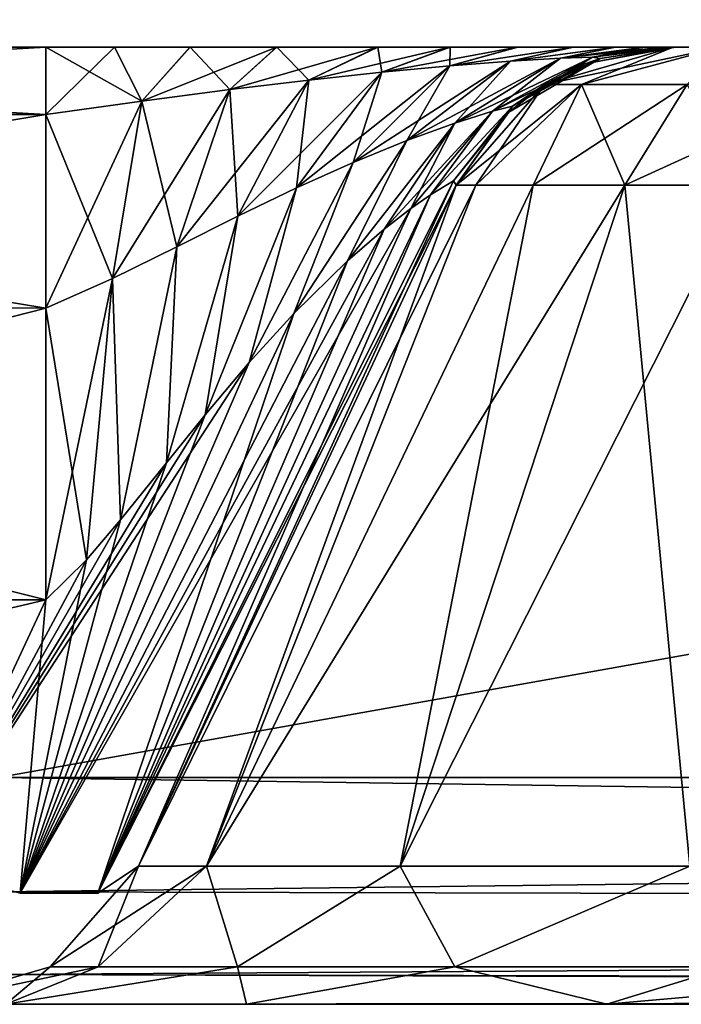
# Model space of a CAD drawing. Header units: millimetres. Extents: x -96 to 96, y -34 to 18.
# Tile 9 of 193: x -73.96 to -72.57, y -32 to -29.94. Entities that reach past the tile are written whole.
import ezdxf

# ---------------------------------------------------------------- set-up
doc = ezdxf.new("R2010")
doc.units = ezdxf.units.MM
doc.header["$LTSCALE"] = 26.699852
for name, color, linetype in [('102', 7, 'CONTINUOUS'), ('146', 7, 'CONTINUOUS'), ('178', 7, 'CONTINUOUS'), ('183', 7, 'CONTINUOUS'), ('235', 7, 'CONTINUOUS'), ('236', 7, 'CONTINUOUS'), ('237', 7, 'CONTINUOUS'), ('251', 7, 'CONTINUOUS'), ('252', 7, 'CONTINUOUS'), ('253', 7, 'CONTINUOUS'), ('280', 7, 'CONTINUOUS'), ('281', 7, 'CONTINUOUS'), ('282', 7, 'CONTINUOUS'), ('302', 7, 'CONTINUOUS'), ('303', 7, 'CONTINUOUS'), ('306', 7, 'CONTINUOUS'), ('307', 7, 'CONTINUOUS'), ('321', 7, 'CONTINUOUS'), ('331', 7, 'CONTINUOUS'), ('332', 7, 'CONTINUOUS'), ('333', 7, 'CONTINUOUS'), ('86', 7, 'CONTINUOUS'), ('87', 7, 'CONTINUOUS')]:
    doc.layers.add(name, color=color, linetype=linetype)

msp = doc.modelspace()

# ---------------------------------------------------------------- linework, layer by layer
at = {"layer": '102', "color": 7, "linetype": 'CONTINUOUS'}
for points in [[(-74, -31.5262, -23.2618), (-54.25, -28, -23.4466), (-54.25, -31.5262, -23.2618), (-74, -31.5262, -23.2618)], [(-74, -31.5262, -23.2618), (-74, -28, -23.4466), (-54.25, -28, -23.4466), (-74, -31.5262, -23.2618)]]:
    msp.add_3dface(points, dxfattribs=at)
at = {"layer": '146', "color": 7, "linetype": 'CONTINUOUS'}
for points in [[(-74, -28, 23.4466), (-74, -31.5262, 23.2618), (-54.25, -31.5262, 23.2618), (-74, -28, 23.4466)], [(-54.25, -28, 23.4466), (-74, -28, 23.4466), (-54.25, -31.5262, 23.2618), (-54.25, -28, 23.4466)]]:
    msp.add_3dface(points, dxfattribs=at)
at = {"layer": '178', "color": 7, "linetype": 'CONTINUOUS'}
for points in [[(-74, -31.5262, -23.2618), (-54.25, -31.8106, -23.1543), (-74, -31.765, -23.1865), (-74, -31.5262, -23.2618)], [(-74, -31.5262, -23.2618), (-54.25, -31.5262, -23.2618), (-54.25, -31.8106, -23.1543), (-74, -31.5262, -23.2618)], [(-74, -31.765, -23.1865), (-54.25, -31.8106, -23.1543), (-74, -31.9374, -23.0046), (-74, -31.765, -23.1865)], [(-54.25, -31.8106, -23.1543), (-54.25, -31.9802, -22.9019), (-74, -31.9374, -23.0046), (-54.25, -31.8106, -23.1543)], [(-54.25, -31.9802, -22.9019), (-54.75, -32, -22.7624), (-74, -31.9374, -23.0046), (-54.25, -31.9802, -22.9019)], [(-54.75, -32, -22.7624), (-54.7534, -32, -22.7624), (-74, -31.9374, -23.0046), (-54.75, -32, -22.7624)], [(-54.7534, -32, -22.7624), (-74, -32, -22.7624), (-74, -31.9374, -23.0046), (-54.7534, -32, -22.7624)]]:
    msp.add_3dface(points, dxfattribs=at)
at = {"layer": '183', "color": 7, "linetype": 'CONTINUOUS'}
for points in [[(-54.25, -31.5262, 23.2618), (-74, -31.5262, 23.2618), (-74, -31.765, 23.1865), (-54.25, -31.5262, 23.2618)], [(-54.25, -31.8106, 23.1543), (-54.25, -31.5262, 23.2618), (-74, -31.765, 23.1865), (-54.25, -31.8106, 23.1543)], [(-74, -31.9374, 23.0046), (-54.25, -31.8106, 23.1543), (-74, -31.765, 23.1865), (-74, -31.9374, 23.0046)], [(-54.25, -31.9802, 22.9019), (-54.25, -31.8106, 23.1543), (-74, -31.9374, 23.0046), (-54.25, -31.9802, 22.9019)], [(-74, -32, 22.7624), (-54.25, -31.9802, 22.9019), (-74, -31.9374, 23.0046), (-74, -32, 22.7624)], [(-74, -32, 22.7624), (-54.7534, -32, 22.7624), (-54.25, -31.9802, 22.9019), (-74, -32, 22.7624)]]:
    msp.add_3dface(points, dxfattribs=at)
at = {"layer": '235', "color": 7, "linetype": 'CONTINUOUS'}
for points in [[(-73.7071, -31.7113, -18.3417), (-73.5651, -31.7113, -19.0556), (-73.0437, -30.2887, -18.3417), (-73.7071, -31.7113, -18.3417)], [(-73.0437, -30.2887, -18.3417), (-73.5651, -31.7113, -19.0556), (-73.0028, -30.2887, -18.6528), (-73.0437, -30.2887, -18.3417)], [(-73.0028, -30.2887, -18.6528), (-73.5651, -31.7113, -19.0556), (-72.8827, -30.2887, -18.9427), (-73.0028, -30.2887, -18.6528)], [(-73.5651, -31.7113, -19.0556), (-73.1608, -31.7113, -19.6608), (-72.8827, -30.2887, -18.9427), (-73.5651, -31.7113, -19.0556)], [(-72.8827, -30.2887, -18.9427), (-73.1608, -31.7113, -19.6608), (-72.6917, -30.2887, -19.1917), (-72.8827, -30.2887, -18.9427)], [(-73.1608, -31.7113, -19.6608), (-72.5556, -31.7113, -20.0651), (-72.6917, -30.2887, -19.1917), (-73.1608, -31.7113, -19.6608)], [(-72.6917, -30.2887, -19.1917), (-72.5556, -31.7113, -20.0651), (-72.4427, -30.2887, -19.3827), (-72.6917, -30.2887, -19.1917)]]:
    msp.add_3dface(points, dxfattribs=at)
at = {"layer": '236', "color": 7, "linetype": 'CONTINUOUS'}
for points in [[(-73.0437, -30.2887, 18.3417), (-73.7071, -31.7113, 6.2512), (-73.0437, -30.2887, 5.5878), (-73.0437, -30.2887, 18.3417)], [(-73.7071, -31.7113, 18.3417), (-73.7071, -31.7113, 6.2512), (-73.0437, -30.2887, 18.3417), (-73.7071, -31.7113, 18.3417)], [(-73.7071, -31.7113, -18.3417), (-73.0437, -30.2887, -5.5878), (-73.7071, -31.7113, -6.2512), (-73.7071, -31.7113, -18.3417)], [(-73.7071, -31.7113, -18.3417), (-73.0437, -30.2887, -18.3417), (-73.0437, -30.2887, -5.5878), (-73.7071, -31.7113, -18.3417)]]:
    msp.add_3dface(points, dxfattribs=at)
at = {"layer": '237', "color": 7, "linetype": 'CONTINUOUS'}
for points in [[(-73.7071, -31.7113, 18.3417), (-73.0437, -30.2887, 18.3417), (-73.0028, -30.2887, 18.6528), (-73.7071, -31.7113, 18.3417)], [(-73.5651, -31.7113, 19.0556), (-73.7071, -31.7113, 18.3417), (-73.0028, -30.2887, 18.6528), (-73.5651, -31.7113, 19.0556)], [(-73.1608, -31.7113, 19.6608), (-73.5651, -31.7113, 19.0556), (-72.6917, -30.2887, 19.1917), (-73.1608, -31.7113, 19.6608)], [(-72.6917, -30.2887, 19.1917), (-73.5651, -31.7113, 19.0556), (-72.8827, -30.2887, 18.9427), (-72.6917, -30.2887, 19.1917)], [(-72.8827, -30.2887, 18.9427), (-73.5651, -31.7113, 19.0556), (-73.0028, -30.2887, 18.6528), (-72.8827, -30.2887, 18.9427)], [(-72.5556, -31.7113, 20.0651), (-73.1608, -31.7113, 19.6608), (-72.4427, -30.2887, 19.3827), (-72.5556, -31.7113, 20.0651)], [(-72.4427, -30.2887, 19.3827), (-73.1608, -31.7113, 19.6608), (-72.6917, -30.2887, 19.1917), (-72.4427, -30.2887, 19.3827)]]:
    msp.add_3dface(points, dxfattribs=at)
at = {"layer": '251', "color": 7, "linetype": 'CONTINUOUS'}
for points in [[(-73.7071, -31.7113, 18.3417), (-73.5651, -31.7113, 19.0556), (-73.8916, -31.9217, 18.3417), (-73.7071, -31.7113, 18.3417)], [(-73.5651, -31.7113, 19.0556), (-73.7913, -31.9217, 18.9752), (-73.8916, -31.9217, 18.3417), (-73.5651, -31.7113, 19.0556)], [(-73.5651, -31.7113, 19.0556), (-73.5001, -31.9217, 19.5466), (-73.7913, -31.9217, 18.9752), (-73.5651, -31.7113, 19.0556)], [(-73.5651, -31.7113, 19.0556), (-73.1608, -31.7113, 19.6608), (-73.5001, -31.9217, 19.5466), (-73.5651, -31.7113, 19.0556)], [(-73.1608, -31.7113, 19.6608), (-73.0466, -31.9217, 20.0001), (-73.5001, -31.9217, 19.5466), (-73.1608, -31.7113, 19.6608)], [(-73.1608, -31.7113, 19.6608), (-72.5556, -31.7113, 20.0651), (-73.0466, -31.9217, 20.0001), (-73.1608, -31.7113, 19.6608)], [(-72.5556, -31.7113, 20.0651), (-72.4752, -31.9217, 20.2913), (-73.0466, -31.9217, 20.0001), (-72.5556, -31.7113, 20.0651)], [(-73.7913, -31.9217, 18.9752), (-74.1603, -32, 18.3417), (-73.8916, -31.9217, 18.3417), (-73.7913, -31.9217, 18.9752)], [(-73.9838, -32, 19.2289), (-74.1603, -32, 18.3417), (-73.7913, -31.9217, 18.9752), (-73.9838, -32, 19.2289)], [(-73.5001, -31.9217, 19.5466), (-73.9838, -32, 19.2289), (-73.7913, -31.9217, 18.9752), (-73.5001, -31.9217, 19.5466)], [(-73.4812, -32, 19.9812), (-73.9838, -32, 19.2289), (-73.5001, -31.9217, 19.5466), (-73.4812, -32, 19.9812)], [(-73.0466, -31.9217, 20.0001), (-73.4812, -32, 19.9812), (-73.5001, -31.9217, 19.5466), (-73.0466, -31.9217, 20.0001)], [(-72.7289, -32, 20.4838), (-73.4812, -32, 19.9812), (-73.0466, -31.9217, 20.0001), (-72.7289, -32, 20.4838)], [(-72.4752, -31.9217, 20.2913), (-72.7289, -32, 20.4838), (-73.0466, -31.9217, 20.0001), (-72.4752, -31.9217, 20.2913)], [(-71.8417, -31.9217, 20.3916), (-72.7289, -32, 20.4838), (-72.4752, -31.9217, 20.2913), (-71.8417, -31.9217, 20.3916)], [(-71.8417, -32, 20.6603), (-72.7289, -32, 20.4838), (-71.8417, -31.9217, 20.3916), (-71.8417, -32, 20.6603)]]:
    msp.add_3dface(points, dxfattribs=at)
at = {"layer": '252', "color": 7, "linetype": 'CONTINUOUS'}
for points in [[(-73.7071, -31.7113, -18.3417), (-73.7071, -31.7113, -6.2512), (-73.8916, -31.9217, -6.2512), (-73.7071, -31.7113, -18.3417)], [(-73.7071, -31.7113, -18.3417), (-73.8916, -31.9217, -6.2512), (-73.8916, -31.9217, -18.3417), (-73.7071, -31.7113, -18.3417)], [(-73.7071, -31.7113, 6.2512), (-73.7071, -31.7113, 18.3417), (-73.8916, -31.9217, 18.3417), (-73.7071, -31.7113, 6.2512)], [(-73.7071, -31.7113, 6.2512), (-73.8916, -31.9217, 18.3417), (-73.8916, -31.9217, 6.2512), (-73.7071, -31.7113, 6.2512)], [(-73.8916, -31.9217, 18.3417), (-74.1603, -32, 18.3417), (-73.8916, -31.9217, 6.2512), (-73.8916, -31.9217, 18.3417)], [(-74.1603, -32, -6.2512), (-74.1603, -32, -18.3417), (-73.8916, -31.9217, -18.3417), (-74.1603, -32, -6.2512)], [(-73.8916, -31.9217, -6.2512), (-74.1603, -32, -6.2512), (-73.8916, -31.9217, -18.3417), (-73.8916, -31.9217, -6.2512)], [(-74.1603, -32, 18.3417), (-74.1603, -32, 6.2512), (-73.8916, -31.9217, 6.2512), (-74.1603, -32, 18.3417)]]:
    msp.add_3dface(points, dxfattribs=at)
at = {"layer": '253', "color": 7, "linetype": 'CONTINUOUS'}
for points in [[(-73.7071, -31.7113, -18.3417), (-73.8916, -31.9217, -18.3417), (-73.7913, -31.9217, -18.9752), (-73.7071, -31.7113, -18.3417)], [(-73.5651, -31.7113, -19.0556), (-73.7913, -31.9217, -18.9752), (-73.5001, -31.9217, -19.5466), (-73.5651, -31.7113, -19.0556)], [(-73.5651, -31.7113, -19.0556), (-73.7071, -31.7113, -18.3417), (-73.7913, -31.9217, -18.9752), (-73.5651, -31.7113, -19.0556)], [(-73.1608, -31.7113, -19.6608), (-73.5651, -31.7113, -19.0556), (-73.5001, -31.9217, -19.5466), (-73.1608, -31.7113, -19.6608)], [(-73.1608, -31.7113, -19.6608), (-73.5001, -31.9217, -19.5466), (-73.0466, -31.9217, -20.0001), (-73.1608, -31.7113, -19.6608)], [(-72.5556, -31.7113, -20.0651), (-73.1608, -31.7113, -19.6608), (-73.0466, -31.9217, -20.0001), (-72.5556, -31.7113, -20.0651)], [(-72.5556, -31.7113, -20.0651), (-73.0466, -31.9217, -20.0001), (-72.4752, -31.9217, -20.2913), (-72.5556, -31.7113, -20.0651)], [(-74.1603, -32, -18.3417), (-73.9838, -32, -19.2289), (-73.8916, -31.9217, -18.3417), (-74.1603, -32, -18.3417)], [(-73.7913, -31.9217, -18.9752), (-73.9838, -32, -19.2289), (-73.5001, -31.9217, -19.5466), (-73.7913, -31.9217, -18.9752)], [(-73.8916, -31.9217, -18.3417), (-73.9838, -32, -19.2289), (-73.7913, -31.9217, -18.9752), (-73.8916, -31.9217, -18.3417)], [(-73.9838, -32, -19.2289), (-73.4812, -32, -19.9812), (-73.5001, -31.9217, -19.5466), (-73.9838, -32, -19.2289)], [(-73.5001, -31.9217, -19.5466), (-73.4812, -32, -19.9812), (-73.0466, -31.9217, -20.0001), (-73.5001, -31.9217, -19.5466)], [(-73.4812, -32, -19.9812), (-72.7289, -32, -20.4838), (-73.0466, -31.9217, -20.0001), (-73.4812, -32, -19.9812)], [(-73.0466, -31.9217, -20.0001), (-72.7289, -32, -20.4838), (-72.4752, -31.9217, -20.2913), (-73.0466, -31.9217, -20.0001)], [(-72.7289, -32, -20.4838), (-71.8417, -32, -20.6603), (-72.4752, -31.9217, -20.2913), (-72.7289, -32, -20.4838)]]:
    msp.add_3dface(points, dxfattribs=at)
at = {"layer": '280', "color": 7, "linetype": 'CONTINUOUS'}
for points in [[(-72.8592, -30.0783, 18.3417), (-72.4903, -30, 18.7161), (-72.7818, -30.0783, 18.7311), (-72.8592, -30.0783, 18.3417)], [(-72.5906, -30, 18.3417), (-72.4903, -30, 18.7161), (-72.8592, -30.0783, 18.3417), (-72.5906, -30, 18.3417)], [(-72.7818, -30.0783, 18.7311), (-72.4903, -30, 18.7161), (-72.5612, -30.0783, 19.0612), (-72.7818, -30.0783, 18.7311)], [(-73.0028, -30.2887, 18.6528), (-73.0437, -30.2887, 18.3417), (-72.7818, -30.0783, 18.7311), (-73.0028, -30.2887, 18.6528)], [(-73.0437, -30.2887, 18.3417), (-72.8592, -30.0783, 18.3417), (-72.7818, -30.0783, 18.7311), (-73.0437, -30.2887, 18.3417)], [(-72.8827, -30.2887, 18.9427), (-73.0028, -30.2887, 18.6528), (-72.7818, -30.0783, 18.7311), (-72.8827, -30.2887, 18.9427)], [(-72.8827, -30.2887, 18.9427), (-72.7818, -30.0783, 18.7311), (-72.5612, -30.0783, 19.0612), (-72.8827, -30.2887, 18.9427)], [(-72.6917, -30.2887, 19.1917), (-72.8827, -30.2887, 18.9427), (-72.5612, -30.0783, 19.0612), (-72.6917, -30.2887, 19.1917)], [(-72.6917, -30.2887, 19.1917), (-72.5612, -30.0783, 19.0612), (-72.2311, -30.0783, 19.2818), (-72.6917, -30.2887, 19.1917)], [(-72.4427, -30.2887, 19.3827), (-72.6917, -30.2887, 19.1917), (-72.2311, -30.0783, 19.2818), (-72.4427, -30.2887, 19.3827)]]:
    msp.add_3dface(points, dxfattribs=at)
at = {"layer": '281', "color": 7, "linetype": 'CONTINUOUS'}
for points in [[(-72.8592, -30.0783, -5.5878), (-72.5906, -30, -18.3417), (-72.775, -30.0353, -5.5878), (-72.8592, -30.0783, -5.5878)], [(-72.5906, -30, -18.3417), (-72.8592, -30.0783, -5.5878), (-72.8592, -30.0783, -18.3417), (-72.5906, -30, -18.3417)], [(-72.5906, -30, 5.5878), (-72.5906, -30, 18.3417), (-72.8592, -30.0783, 18.3417), (-72.5906, -30, 5.5878)], [(-72.5906, -30, 5.5878), (-72.8592, -30.0783, 18.3417), (-72.775, -30.0353, 5.5878), (-72.5906, -30, 5.5878)], [(-72.5906, -30, -18.3417), (-72.5906, -30, -5.5878), (-72.775, -30.0353, -5.5878), (-72.5906, -30, -18.3417)], [(-72.775, -30.0353, 5.5878), (-72.8592, -30.0783, 18.3417), (-72.8592, -30.0783, 5.5878), (-72.775, -30.0353, 5.5878)], [(-72.8592, -30.0783, 5.5878), (-73.0437, -30.2887, 18.3417), (-72.9337, -30.1363, 5.5878), (-72.8592, -30.0783, 5.5878)], [(-72.8592, -30.0783, 18.3417), (-73.0437, -30.2887, 18.3417), (-72.8592, -30.0783, 5.5878), (-72.8592, -30.0783, 18.3417)], [(-73.0437, -30.2887, -5.5878), (-73.0437, -30.2887, -18.3417), (-72.8592, -30.0783, -18.3417), (-73.0437, -30.2887, -5.5878)], [(-72.9337, -30.1363, -5.5878), (-73.0437, -30.2887, -5.5878), (-72.8592, -30.0783, -18.3417), (-72.9337, -30.1363, -5.5878)], [(-72.8592, -30.0783, -5.5878), (-72.9337, -30.1363, -5.5878), (-72.8592, -30.0783, -18.3417), (-72.8592, -30.0783, -5.5878)], [(-73.0437, -30.2887, 18.3417), (-73.0437, -30.2887, 5.5878), (-72.9337, -30.1363, 5.5878), (-73.0437, -30.2887, 18.3417)]]:
    msp.add_3dface(points, dxfattribs=at)
at = {"layer": '282', "color": 7, "linetype": 'CONTINUOUS'}
for points in [[(-72.5906, -30, -18.3417), (-72.8592, -30.0783, -18.3417), (-72.7818, -30.0783, -18.7311), (-72.5906, -30, -18.3417)], [(-72.5612, -30.0783, -19.0612), (-72.4903, -30, -18.7161), (-72.7818, -30.0783, -18.7311), (-72.5612, -30.0783, -19.0612)], [(-72.4903, -30, -18.7161), (-72.5906, -30, -18.3417), (-72.7818, -30.0783, -18.7311), (-72.4903, -30, -18.7161)], [(-73.0437, -30.2887, -18.3417), (-73.0028, -30.2887, -18.6528), (-72.8592, -30.0783, -18.3417), (-73.0437, -30.2887, -18.3417)], [(-72.8592, -30.0783, -18.3417), (-73.0028, -30.2887, -18.6528), (-72.7818, -30.0783, -18.7311), (-72.8592, -30.0783, -18.3417)], [(-73.0028, -30.2887, -18.6528), (-72.8827, -30.2887, -18.9427), (-72.7818, -30.0783, -18.7311), (-73.0028, -30.2887, -18.6528)], [(-72.8827, -30.2887, -18.9427), (-72.6917, -30.2887, -19.1917), (-72.7818, -30.0783, -18.7311), (-72.8827, -30.2887, -18.9427)], [(-72.6917, -30.2887, -19.1917), (-72.5612, -30.0783, -19.0612), (-72.7818, -30.0783, -18.7311), (-72.6917, -30.2887, -19.1917)], [(-72.6917, -30.2887, -19.1917), (-72.4427, -30.2887, -19.3827), (-72.5612, -30.0783, -19.0612), (-72.6917, -30.2887, -19.1917)]]:
    msp.add_3dface(points, dxfattribs=at)
at = {"layer": '302', "color": 7, "linetype": 'CONTINUOUS'}
for points in [[(-73.9008, -31.1548, 5.5385), (-76.2624, -31.7113, 5.798), (-76.2916, -31.1548, 5.5385), (-73.9008, -31.1548, 5.5385)], [(-74.1603, -31.7113, 5.798), (-76.2624, -31.7113, 5.798), (-73.9008, -31.1548, 5.5385), (-74.1603, -31.7113, 5.798)]]:
    msp.add_3dface(points, dxfattribs=at)
at = {"layer": '303', "color": 7, "linetype": 'CONTINUOUS'}
msp.add_3dface([(-76.2916, -31.1548, -5.5385), (-74.1603, -31.7113, -5.798), (-73.9008, -31.1548, -5.5385), (-76.2916, -31.1548, -5.5385)], dxfattribs=at)
at = {"layer": '306', "color": 7, "linetype": 'CONTINUOUS'}
for points in [[(-73.9008, -30, -3.7259), (-76.3673, -30, -3.7259), (-76.358, -30.1411, -4.4638), (-73.9008, -30, -3.7259)], [(-73.9008, -30.141, -4.4636), (-73.9008, -30, -3.7259), (-76.358, -30.1411, -4.4638), (-73.9008, -30.141, -4.4636)], [(-76.3316, -30.5451, -5.0982), (-73.9008, -30.141, -4.4636), (-76.358, -30.1411, -4.4638), (-76.3316, -30.5451, -5.0982)], [(-73.9008, -30.5453, -5.0983), (-73.9008, -30.141, -4.4636), (-76.3316, -30.5451, -5.0982), (-73.9008, -30.5453, -5.0983)], [(-76.2916, -31.1548, -5.5385), (-73.9008, -30.5453, -5.0983), (-76.3316, -30.5451, -5.0982), (-76.2916, -31.1548, -5.5385)], [(-76.2916, -31.1548, -5.5385), (-73.9008, -31.1548, -5.5385), (-73.9008, -30.5453, -5.0983), (-76.2916, -31.1548, -5.5385)]]:
    msp.add_3dface(points, dxfattribs=at)
at = {"layer": '307', "color": 7, "linetype": 'CONTINUOUS'}
for points in [[(-76.3673, -30, 3.7259), (-73.9008, -30, 3.7259), (-73.9008, -30.141, 4.4636), (-76.3673, -30, 3.7259)], [(-76.3673, -30, 3.7259), (-73.9008, -30.141, 4.4636), (-76.358, -30.1411, 4.4638), (-76.3673, -30, 3.7259)], [(-73.9008, -30.141, 4.4636), (-73.9008, -30.5453, 5.0983), (-76.358, -30.1411, 4.4638), (-73.9008, -30.141, 4.4636)], [(-76.358, -30.1411, 4.4638), (-73.9008, -30.5453, 5.0983), (-76.3316, -30.5451, 5.0982), (-76.358, -30.1411, 4.4638)], [(-73.9008, -30.5453, 5.0983), (-73.9008, -31.1548, 5.5385), (-76.3316, -30.5451, 5.0982), (-73.9008, -30.5453, 5.0983)], [(-73.9008, -31.1548, 5.5385), (-76.2916, -31.1548, 5.5385), (-76.3316, -30.5451, 5.0982), (-73.9008, -31.1548, 5.5385)]]:
    msp.add_3dface(points, dxfattribs=at)
at = {"layer": '321', "color": 7, "linetype": 'CONTINUOUS'}
for points in [[(-73.0973, -30.3085, 5.3919), (-73.0491, -30.2798, 5.4852), (-73.7918, -31.7679, 6.0451), (-73.0973, -30.3085, 5.3919)], [(-73.0491, -30.2798, 5.4852), (-73.0437, -30.2887, 5.5878), (-73.7918, -31.7679, 6.0451), (-73.0491, -30.2798, 5.4852)], [(-73.0437, -30.2887, 5.5878), (-73.7071, -31.7113, 6.2512), (-73.7918, -31.7679, 6.0451), (-73.0437, -30.2887, 5.5878)], [(-73.1386, -30.3375, 5.3552), (-73.0973, -30.3085, 5.3919), (-73.7918, -31.7679, 6.0451), (-73.1386, -30.3375, 5.3552)], [(-73.9543, -31.7679, 5.8827), (-73.1386, -30.3375, 5.3552), (-73.7918, -31.7679, 6.0451), (-73.9543, -31.7679, 5.8827)], [(-73.1943, -30.3804, 5.3275), (-73.1386, -30.3375, 5.3552), (-73.9543, -31.7679, 5.8827), (-73.1943, -30.3804, 5.3275)], [(-73.2709, -30.4463, 5.3128), (-73.1943, -30.3804, 5.3275), (-73.9543, -31.7679, 5.8827), (-73.2709, -30.4463, 5.3128)], [(-73.3828, -30.5564, 5.3214), (-73.2709, -30.4463, 5.3128), (-73.9543, -31.7679, 5.8827), (-73.3828, -30.5564, 5.3214)], [(-73.4758, -30.6591, 5.3465), (-73.3828, -30.5564, 5.3214), (-73.9543, -31.7679, 5.8827), (-73.4758, -30.6591, 5.3465)], [(-73.4758, -30.6591, 5.3465), (-74.1603, -31.7113, 5.798), (-73.5677, -30.7685, 5.382), (-73.4758, -30.6591, 5.3465)], [(-74.1603, -31.7113, 5.798), (-73.4758, -30.6591, 5.3465), (-73.9543, -31.7679, 5.8827), (-74.1603, -31.7113, 5.798)], [(-73.5677, -30.7685, 5.382), (-74.1603, -31.7113, 5.798), (-73.6488, -30.8689, 5.4191), (-73.5677, -30.7685, 5.382)], [(-73.6488, -30.8689, 5.4191), (-74.1603, -31.7113, 5.798), (-73.7446, -30.9877, 5.4665), (-73.6488, -30.8689, 5.4191)], [(-73.7446, -30.9877, 5.4665), (-74.1603, -31.7113, 5.798), (-73.8158, -31.0711, 5.5015), (-73.7446, -30.9877, 5.4665)], [(-74.1603, -31.7113, 5.798), (-73.9008, -31.1548, 5.5385), (-73.8158, -31.0711, 5.5015), (-74.1603, -31.7113, 5.798)]]:
    msp.add_3dface(points, dxfattribs=at)
at = {"layer": '331', "color": 7, "linetype": 'CONTINUOUS'}
for points in [[(-73.7071, -31.7113, -6.2512), (-73.0437, -30.2887, -5.5878), (-73.0491, -30.2798, -5.4852), (-73.7071, -31.7113, -6.2512)], [(-73.0973, -30.3085, -5.3919), (-73.7071, -31.7113, -6.2512), (-73.0491, -30.2798, -5.4852), (-73.0973, -30.3085, -5.3919)], [(-73.7071, -31.7113, -6.2512), (-73.0973, -30.3085, -5.3919), (-73.7918, -31.7679, -6.0451), (-73.7071, -31.7113, -6.2512)], [(-73.0973, -30.3085, -5.3919), (-73.1386, -30.3375, -5.3552), (-73.7918, -31.7679, -6.0451), (-73.0973, -30.3085, -5.3919)], [(-73.1386, -30.3375, -5.3552), (-73.1943, -30.3804, -5.3275), (-73.7918, -31.7679, -6.0451), (-73.1386, -30.3375, -5.3552)], [(-73.1943, -30.3804, -5.3275), (-73.2709, -30.4463, -5.3128), (-73.7918, -31.7679, -6.0451), (-73.1943, -30.3804, -5.3275)], [(-73.2709, -30.4463, -5.3128), (-73.3828, -30.5564, -5.3214), (-73.7918, -31.7679, -6.0451), (-73.2709, -30.4463, -5.3128)], [(-73.7918, -31.7679, -6.0451), (-73.3828, -30.5564, -5.3214), (-73.9543, -31.7679, -5.8827), (-73.7918, -31.7679, -6.0451)], [(-73.3828, -30.5564, -5.3214), (-73.4758, -30.6591, -5.3465), (-73.9543, -31.7679, -5.8827), (-73.3828, -30.5564, -5.3214)], [(-73.4758, -30.6591, -5.3465), (-73.5677, -30.7685, -5.382), (-73.9543, -31.7679, -5.8827), (-73.4758, -30.6591, -5.3465)], [(-73.5677, -30.7685, -5.382), (-73.6488, -30.8689, -5.4191), (-73.9543, -31.7679, -5.8827), (-73.5677, -30.7685, -5.382)], [(-73.6488, -30.8689, -5.4191), (-73.7446, -30.9877, -5.4665), (-73.9543, -31.7679, -5.8827), (-73.6488, -30.8689, -5.4191)], [(-73.7446, -30.9877, -5.4665), (-73.8158, -31.0711, -5.5015), (-73.9543, -31.7679, -5.8827), (-73.7446, -30.9877, -5.4665)], [(-73.8158, -31.0711, -5.5015), (-73.9008, -31.1548, -5.5385), (-73.9543, -31.7679, -5.8827), (-73.8158, -31.0711, -5.5015)], [(-73.9008, -31.1548, -5.5385), (-74.1603, -31.7113, -5.798), (-73.9543, -31.7679, -5.8827), (-73.9008, -31.1548, -5.5385)]]:
    msp.add_3dface(points, dxfattribs=at)
at = {"layer": '332', "color": 7, "linetype": 'CONTINUOUS'}
for points in [[(-73.9008, -30.141, 4.4636), (-73.7572, -30, 3.7407), (-73.6998, -30.1128, 4.4247), (-73.9008, -30.141, 4.4636)], [(-73.9008, -30, 3.7259), (-73.7572, -30, 3.7407), (-73.9008, -30.141, 4.4636), (-73.9008, -30, 3.7259)], [(-73.7572, -30, 3.7407), (-73.5996, -30, 3.79), (-73.6998, -30.1128, 4.4247), (-73.7572, -30, 3.7407)], [(-73.4189, -30, 3.8868), (-73.5166, -30.089, 4.4405), (-73.6998, -30.1128, 4.4247), (-73.4189, -30, 3.8868)], [(-73.5996, -30, 3.79), (-73.4189, -30, 3.8868), (-73.6998, -30.1128, 4.4247), (-73.5996, -30, 3.79)], [(-73.2084, -30, 4.0514), (-73.3512, -30.0691, 4.4901), (-73.5166, -30.089, 4.4405), (-73.2084, -30, 4.0514)], [(-73.4189, -30, 3.8868), (-73.2084, -30, 4.0514), (-73.5166, -30.089, 4.4405), (-73.4189, -30, 3.8868)], [(-73.0577, -30, 4.2049), (-73.1986, -30.0526, 4.5653), (-73.3512, -30.0691, 4.4901), (-73.0577, -30, 4.2049)], [(-73.2084, -30, 4.0514), (-73.0577, -30, 4.2049), (-73.3512, -30.0691, 4.4901), (-73.2084, -30, 4.0514)], [(-72.9163, -30, 4.3813), (-73.0572, -30.0395, 4.6655), (-73.1986, -30.0526, 4.5653), (-72.9163, -30, 4.3813)], [(-73.0577, -30, 4.2049), (-72.9163, -30, 4.3813), (-73.1986, -30.0526, 4.5653), (-73.0577, -30, 4.2049)], [(-72.7996, -30, 4.5617), (-72.9302, -30.0297, 4.7938), (-73.0572, -30.0395, 4.6655), (-72.7996, -30, 4.5617)], [(-72.9163, -30, 4.3813), (-72.7996, -30, 4.5617), (-73.0572, -30.0395, 4.6655), (-72.9163, -30, 4.3813)], [(-72.7122, -30, 4.7339), (-72.826, -30.0235, 4.954), (-72.9302, -30.0297, 4.7938), (-72.7122, -30, 4.7339)], [(-72.7996, -30, 4.5617), (-72.7122, -30, 4.7339), (-72.9302, -30.0297, 4.7938), (-72.7996, -30, 4.5617)], [(-72.6113, -30, 5.0532), (-72.7592, -30.0213, 5.1463), (-72.826, -30.0235, 4.954), (-72.6113, -30, 5.0532)], [(-72.6509, -30, 4.8964), (-72.6113, -30, 5.0532), (-72.826, -30.0235, 4.954), (-72.6509, -30, 4.8964)], [(-72.7122, -30, 4.7339), (-72.6509, -30, 4.8964), (-72.826, -30.0235, 4.954), (-72.7122, -30, 4.7339)], [(-72.5906, -30, 5.5878), (-72.775, -30.0353, 5.5878), (-72.7432, -30.0241, 5.3623), (-72.5906, -30, 5.5878)], [(-72.6113, -30, 5.0532), (-72.5899, -30, 5.2137), (-72.7592, -30.0213, 5.1463), (-72.6113, -30, 5.0532)], [(-72.5899, -30, 5.2137), (-72.7432, -30.0241, 5.3623), (-72.7592, -30.0213, 5.1463), (-72.5899, -30, 5.2137)], [(-72.586, -30, 5.3978), (-72.5906, -30, 5.5878), (-72.7432, -30.0241, 5.3623), (-72.586, -30, 5.3978)], [(-72.5899, -30, 5.2137), (-72.586, -30, 5.3978), (-72.7432, -30.0241, 5.3623), (-72.5899, -30, 5.2137)], [(-73.1466, -30.1954, 5.0884), (-73.2587, -30.2411, 5.0429), (-72.9302, -30.0297, 4.7938), (-73.1466, -30.1954, 5.0884)], [(-72.9302, -30.0297, 4.7938), (-73.2587, -30.2411, 5.0429), (-73.0572, -30.0395, 4.6655), (-72.9302, -30.0297, 4.7938)], [(-72.826, -30.0235, 4.954), (-73.1466, -30.1954, 5.0884), (-72.9302, -30.0297, 4.7938), (-72.826, -30.0235, 4.954)], [(-73.0463, -30.1591, 5.1624), (-73.1466, -30.1954, 5.0884), (-72.826, -30.0235, 4.954), (-73.0463, -30.1591, 5.1624)], [(-72.7592, -30.0213, 5.1463), (-73.0463, -30.1591, 5.1624), (-72.826, -30.0235, 4.954), (-72.7592, -30.0213, 5.1463)], [(-72.9681, -30.1342, 5.2703), (-73.0463, -30.1591, 5.1624), (-72.7592, -30.0213, 5.1463), (-72.9681, -30.1342, 5.2703)], [(-72.7432, -30.0241, 5.3623), (-72.9681, -30.1342, 5.2703), (-72.7592, -30.0213, 5.1463), (-72.7432, -30.0241, 5.3623)], [(-72.926, -30.1233, 5.4136), (-72.9681, -30.1342, 5.2703), (-72.7432, -30.0241, 5.3623), (-72.926, -30.1233, 5.4136)], [(-72.775, -30.0353, 5.5878), (-72.926, -30.1233, 5.4136), (-72.7432, -30.0241, 5.3623), (-72.775, -30.0353, 5.5878)], [(-73.1986, -30.0526, 4.5653), (-73.4993, -30.3535, 5.0144), (-73.3512, -30.0691, 4.4901), (-73.1986, -30.0526, 4.5653)], [(-73.3769, -30.2943, 5.0198), (-73.4993, -30.3535, 5.0144), (-73.1986, -30.0526, 4.5653), (-73.3769, -30.2943, 5.0198)], [(-73.2587, -30.2411, 5.0429), (-73.3769, -30.2943, 5.0198), (-73.0572, -30.0395, 4.6655), (-73.2587, -30.2411, 5.0429)], [(-73.0572, -30.0395, 4.6655), (-73.3769, -30.2943, 5.0198), (-73.1986, -30.0526, 4.5653), (-73.0572, -30.0395, 4.6655)], [(-72.775, -30.0353, 5.5878), (-72.8592, -30.0783, 5.5878), (-72.926, -30.1233, 5.4136), (-72.775, -30.0353, 5.5878)], [(-73.3512, -30.0691, 4.4901), (-73.6268, -30.4171, 5.0245), (-73.5166, -30.089, 4.4405), (-73.3512, -30.0691, 4.4901)], [(-73.4993, -30.3535, 5.0144), (-73.6268, -30.4171, 5.0245), (-73.3512, -30.0691, 4.4901), (-73.4993, -30.3535, 5.0144)], [(-73.5166, -30.089, 4.4405), (-73.7614, -30.4833, 5.051), (-73.6998, -30.1128, 4.4247), (-73.5166, -30.089, 4.4405)], [(-73.6268, -30.4171, 5.0245), (-73.7614, -30.4833, 5.051), (-73.5166, -30.089, 4.4405), (-73.6268, -30.4171, 5.0245)], [(-72.8592, -30.0783, 5.5878), (-72.9337, -30.1363, 5.5878), (-72.926, -30.1233, 5.4136), (-72.8592, -30.0783, 5.5878)], [(-73.9008, -30.5453, 5.0983), (-73.9008, -30.141, 4.4636), (-73.6998, -30.1128, 4.4247), (-73.9008, -30.5453, 5.0983)], [(-73.7614, -30.4833, 5.051), (-73.9008, -30.5453, 5.0983), (-73.6998, -30.1128, 4.4247), (-73.7614, -30.4833, 5.051)], [(-73.1386, -30.3375, 5.3552), (-73.1943, -30.3804, 5.3275), (-72.9681, -30.1342, 5.2703), (-73.1386, -30.3375, 5.3552)], [(-72.9681, -30.1342, 5.2703), (-73.1943, -30.3804, 5.3275), (-73.0463, -30.1591, 5.1624), (-72.9681, -30.1342, 5.2703)], [(-73.0973, -30.3085, 5.3919), (-73.1386, -30.3375, 5.3552), (-72.9681, -30.1342, 5.2703), (-73.0973, -30.3085, 5.3919)], [(-72.926, -30.1233, 5.4136), (-73.0973, -30.3085, 5.3919), (-72.9681, -30.1342, 5.2703), (-72.926, -30.1233, 5.4136)], [(-73.0491, -30.2798, 5.4852), (-73.0973, -30.3085, 5.3919), (-72.926, -30.1233, 5.4136), (-73.0491, -30.2798, 5.4852)], [(-72.9337, -30.1363, 5.5878), (-73.0491, -30.2798, 5.4852), (-72.926, -30.1233, 5.4136), (-72.9337, -30.1363, 5.5878)], [(-72.9337, -30.1363, 5.5878), (-73.0437, -30.2887, 5.5878), (-73.0491, -30.2798, 5.4852), (-72.9337, -30.1363, 5.5878)], [(-73.0463, -30.1591, 5.1624), (-73.2709, -30.4463, 5.3128), (-73.1466, -30.1954, 5.0884), (-73.0463, -30.1591, 5.1624)], [(-73.1943, -30.3804, 5.3275), (-73.2709, -30.4463, 5.3128), (-73.0463, -30.1591, 5.1624), (-73.1943, -30.3804, 5.3275)], [(-73.1466, -30.1954, 5.0884), (-73.3828, -30.5564, 5.3214), (-73.2587, -30.2411, 5.0429), (-73.1466, -30.1954, 5.0884)], [(-73.2709, -30.4463, 5.3128), (-73.3828, -30.5564, 5.3214), (-73.1466, -30.1954, 5.0884), (-73.2709, -30.4463, 5.3128)], [(-73.2587, -30.2411, 5.0429), (-73.4758, -30.6591, 5.3465), (-73.3769, -30.2943, 5.0198), (-73.2587, -30.2411, 5.0429)], [(-73.3828, -30.5564, 5.3214), (-73.4758, -30.6591, 5.3465), (-73.2587, -30.2411, 5.0429), (-73.3828, -30.5564, 5.3214)], [(-73.4758, -30.6591, 5.3465), (-73.5677, -30.7685, 5.382), (-73.3769, -30.2943, 5.0198), (-73.4758, -30.6591, 5.3465)], [(-73.3769, -30.2943, 5.0198), (-73.5677, -30.7685, 5.382), (-73.4993, -30.3535, 5.0144), (-73.3769, -30.2943, 5.0198)], [(-73.5677, -30.7685, 5.382), (-73.6488, -30.8689, 5.4191), (-73.4993, -30.3535, 5.0144), (-73.5677, -30.7685, 5.382)], [(-73.4993, -30.3535, 5.0144), (-73.6488, -30.8689, 5.4191), (-73.6268, -30.4171, 5.0245), (-73.4993, -30.3535, 5.0144)], [(-73.6268, -30.4171, 5.0245), (-73.7446, -30.9877, 5.4665), (-73.7614, -30.4833, 5.051), (-73.6268, -30.4171, 5.0245)], [(-73.6488, -30.8689, 5.4191), (-73.7446, -30.9877, 5.4665), (-73.6268, -30.4171, 5.0245), (-73.6488, -30.8689, 5.4191)], [(-73.8158, -31.0711, 5.5015), (-73.9008, -31.1548, 5.5385), (-73.7614, -30.4833, 5.051), (-73.8158, -31.0711, 5.5015)], [(-73.9008, -31.1548, 5.5385), (-73.9008, -30.5453, 5.0983), (-73.7614, -30.4833, 5.051), (-73.9008, -31.1548, 5.5385)], [(-73.7446, -30.9877, 5.4665), (-73.8158, -31.0711, 5.5015), (-73.7614, -30.4833, 5.051), (-73.7446, -30.9877, 5.4665)]]:
    msp.add_3dface(points, dxfattribs=at)
at = {"layer": '333', "color": 7, "linetype": 'CONTINUOUS'}
for points in [[(-73.757, -30, -3.7408), (-73.9008, -30, -3.7259), (-73.6998, -30.1128, -4.4247), (-73.757, -30, -3.7408)], [(-73.9008, -30, -3.7259), (-73.9008, -30.141, -4.4636), (-73.6998, -30.1128, -4.4247), (-73.9008, -30, -3.7259)], [(-73.5992, -30, -3.7902), (-73.757, -30, -3.7408), (-73.6998, -30.1128, -4.4247), (-73.5992, -30, -3.7902)], [(-73.5992, -30, -3.7902), (-73.6998, -30.1128, -4.4247), (-73.5166, -30.089, -4.4405), (-73.5992, -30, -3.7902)], [(-73.4182, -30, -3.8872), (-73.5992, -30, -3.7902), (-73.5166, -30.089, -4.4405), (-73.4182, -30, -3.8872)], [(-73.4182, -30, -3.8872), (-73.5166, -30.089, -4.4405), (-73.3512, -30.0691, -4.4901), (-73.4182, -30, -3.8872)], [(-73.2073, -30, -4.0525), (-73.4182, -30, -3.8872), (-73.3512, -30.0691, -4.4901), (-73.2073, -30, -4.0525)], [(-73.2073, -30, -4.0525), (-73.3512, -30.0691, -4.4901), (-73.1986, -30.0526, -4.5653), (-73.2073, -30, -4.0525)], [(-73.0563, -30, -4.2064), (-73.2073, -30, -4.0525), (-73.1986, -30.0526, -4.5653), (-73.0563, -30, -4.2064)], [(-73.0563, -30, -4.2064), (-73.1986, -30.0526, -4.5653), (-73.0572, -30.0395, -4.6655), (-73.0563, -30, -4.2064)], [(-72.7984, -30, -4.5637), (-72.9149, -30, -4.3831), (-73.0572, -30.0395, -4.6655), (-72.7984, -30, -4.5637)], [(-72.7984, -30, -4.5637), (-73.0572, -30.0395, -4.6655), (-72.9302, -30.0297, -4.7938), (-72.7984, -30, -4.5637)], [(-72.9149, -30, -4.3831), (-73.0563, -30, -4.2064), (-73.0572, -30.0395, -4.6655), (-72.9149, -30, -4.3831)], [(-72.7112, -30, -4.736), (-72.7984, -30, -4.5637), (-72.9302, -30.0297, -4.7938), (-72.7112, -30, -4.736)], [(-72.7112, -30, -4.736), (-72.9302, -30.0297, -4.7938), (-72.826, -30.0235, -4.954), (-72.7112, -30, -4.736)], [(-72.6502, -30, -4.8987), (-72.7112, -30, -4.736), (-72.826, -30.0235, -4.954), (-72.6502, -30, -4.8987)], [(-72.6502, -30, -4.8987), (-72.826, -30.0235, -4.954), (-72.7592, -30.0213, -5.1463), (-72.6502, -30, -4.8987)], [(-72.5906, -30, -5.5878), (-72.586, -30, -5.399), (-72.775, -30.0353, -5.5878), (-72.5906, -30, -5.5878)], [(-72.775, -30.0353, -5.5878), (-72.586, -30, -5.399), (-72.7432, -30.0241, -5.3623), (-72.775, -30.0353, -5.5878)], [(-72.6108, -30, -5.0556), (-72.6502, -30, -4.8987), (-72.7592, -30.0213, -5.1463), (-72.6108, -30, -5.0556)], [(-72.5897, -30, -5.2164), (-72.6108, -30, -5.0556), (-72.7592, -30.0213, -5.1463), (-72.5897, -30, -5.2164)], [(-72.5897, -30, -5.2164), (-72.7592, -30.0213, -5.1463), (-72.7432, -30.0241, -5.3623), (-72.5897, -30, -5.2164)], [(-72.586, -30, -5.399), (-72.5897, -30, -5.2164), (-72.7432, -30.0241, -5.3623), (-72.586, -30, -5.399)], [(-73.1466, -30.1954, -5.0884), (-73.0463, -30.1591, -5.1624), (-72.9302, -30.0297, -4.7938), (-73.1466, -30.1954, -5.0884)], [(-73.0572, -30.0395, -4.6655), (-73.1466, -30.1954, -5.0884), (-72.9302, -30.0297, -4.7938), (-73.0572, -30.0395, -4.6655)], [(-72.9302, -30.0297, -4.7938), (-73.0463, -30.1591, -5.1624), (-72.826, -30.0235, -4.954), (-72.9302, -30.0297, -4.7938)], [(-73.0463, -30.1591, -5.1624), (-72.9681, -30.1342, -5.2703), (-72.826, -30.0235, -4.954), (-73.0463, -30.1591, -5.1624)], [(-72.826, -30.0235, -4.954), (-72.9681, -30.1342, -5.2703), (-72.7592, -30.0213, -5.1463), (-72.826, -30.0235, -4.954)], [(-72.9681, -30.1342, -5.2703), (-72.926, -30.1233, -5.4136), (-72.7592, -30.0213, -5.1463), (-72.9681, -30.1342, -5.2703)], [(-72.9337, -30.1363, -5.5878), (-72.8592, -30.0783, -5.5878), (-72.7432, -30.0241, -5.3623), (-72.9337, -30.1363, -5.5878)], [(-72.926, -30.1233, -5.4136), (-72.9337, -30.1363, -5.5878), (-72.7432, -30.0241, -5.3623), (-72.926, -30.1233, -5.4136)], [(-72.7592, -30.0213, -5.1463), (-72.926, -30.1233, -5.4136), (-72.7432, -30.0241, -5.3623), (-72.7592, -30.0213, -5.1463)], [(-72.8592, -30.0783, -5.5878), (-72.775, -30.0353, -5.5878), (-72.7432, -30.0241, -5.3623), (-72.8592, -30.0783, -5.5878)], [(-73.3512, -30.0691, -4.4901), (-73.3769, -30.2943, -5.0198), (-73.1986, -30.0526, -4.5653), (-73.3512, -30.0691, -4.4901)], [(-73.3769, -30.2943, -5.0198), (-73.2587, -30.2411, -5.0429), (-73.1986, -30.0526, -4.5653), (-73.3769, -30.2943, -5.0198)], [(-73.1986, -30.0526, -4.5653), (-73.2587, -30.2411, -5.0429), (-73.0572, -30.0395, -4.6655), (-73.1986, -30.0526, -4.5653)], [(-73.2587, -30.2411, -5.0429), (-73.1466, -30.1954, -5.0884), (-73.0572, -30.0395, -4.6655), (-73.2587, -30.2411, -5.0429)], [(-73.5166, -30.089, -4.4405), (-73.4993, -30.3535, -5.0144), (-73.3512, -30.0691, -4.4901), (-73.5166, -30.089, -4.4405)], [(-73.4993, -30.3535, -5.0144), (-73.3769, -30.2943, -5.0198), (-73.3512, -30.0691, -4.4901), (-73.4993, -30.3535, -5.0144)], [(-73.6998, -30.1128, -4.4247), (-73.6268, -30.4171, -5.0245), (-73.5166, -30.089, -4.4405), (-73.6998, -30.1128, -4.4247)], [(-73.6268, -30.4171, -5.0245), (-73.4993, -30.3535, -5.0144), (-73.5166, -30.089, -4.4405), (-73.6268, -30.4171, -5.0245)], [(-73.9008, -30.141, -4.4636), (-73.7614, -30.4833, -5.051), (-73.6998, -30.1128, -4.4247), (-73.9008, -30.141, -4.4636)], [(-73.7614, -30.4833, -5.051), (-73.6268, -30.4171, -5.0245), (-73.6998, -30.1128, -4.4247), (-73.7614, -30.4833, -5.051)], [(-73.0463, -30.1591, -5.1624), (-73.1386, -30.3375, -5.3552), (-72.9681, -30.1342, -5.2703), (-73.0463, -30.1591, -5.1624)], [(-73.1386, -30.3375, -5.3552), (-73.0973, -30.3085, -5.3919), (-72.9681, -30.1342, -5.2703), (-73.1386, -30.3375, -5.3552)], [(-73.0973, -30.3085, -5.3919), (-73.0491, -30.2798, -5.4852), (-72.926, -30.1233, -5.4136), (-73.0973, -30.3085, -5.3919)], [(-72.9681, -30.1342, -5.2703), (-73.0973, -30.3085, -5.3919), (-72.926, -30.1233, -5.4136), (-72.9681, -30.1342, -5.2703)], [(-73.0491, -30.2798, -5.4852), (-73.0437, -30.2887, -5.5878), (-72.926, -30.1233, -5.4136), (-73.0491, -30.2798, -5.4852)], [(-73.0437, -30.2887, -5.5878), (-72.9337, -30.1363, -5.5878), (-72.926, -30.1233, -5.4136), (-73.0437, -30.2887, -5.5878)], [(-73.9008, -30.141, -4.4636), (-73.9008, -30.5453, -5.0983), (-73.7614, -30.4833, -5.051), (-73.9008, -30.141, -4.4636)], [(-73.1466, -30.1954, -5.0884), (-73.2709, -30.4463, -5.3128), (-73.0463, -30.1591, -5.1624), (-73.1466, -30.1954, -5.0884)], [(-73.2709, -30.4463, -5.3128), (-73.1943, -30.3804, -5.3275), (-73.0463, -30.1591, -5.1624), (-73.2709, -30.4463, -5.3128)], [(-73.1943, -30.3804, -5.3275), (-73.1386, -30.3375, -5.3552), (-73.0463, -30.1591, -5.1624), (-73.1943, -30.3804, -5.3275)], [(-73.3828, -30.5564, -5.3214), (-73.2709, -30.4463, -5.3128), (-73.1466, -30.1954, -5.0884), (-73.3828, -30.5564, -5.3214)], [(-73.2587, -30.2411, -5.0429), (-73.3828, -30.5564, -5.3214), (-73.1466, -30.1954, -5.0884), (-73.2587, -30.2411, -5.0429)], [(-73.4758, -30.6591, -5.3465), (-73.3828, -30.5564, -5.3214), (-73.2587, -30.2411, -5.0429), (-73.4758, -30.6591, -5.3465)], [(-73.3769, -30.2943, -5.0198), (-73.4758, -30.6591, -5.3465), (-73.2587, -30.2411, -5.0429), (-73.3769, -30.2943, -5.0198)], [(-73.5677, -30.7685, -5.382), (-73.4758, -30.6591, -5.3465), (-73.3769, -30.2943, -5.0198), (-73.5677, -30.7685, -5.382)], [(-73.4993, -30.3535, -5.0144), (-73.5677, -30.7685, -5.382), (-73.3769, -30.2943, -5.0198), (-73.4993, -30.3535, -5.0144)], [(-73.6488, -30.8689, -5.4191), (-73.5677, -30.7685, -5.382), (-73.4993, -30.3535, -5.0144), (-73.6488, -30.8689, -5.4191)], [(-73.6268, -30.4171, -5.0245), (-73.6488, -30.8689, -5.4191), (-73.4993, -30.3535, -5.0144), (-73.6268, -30.4171, -5.0245)], [(-73.7614, -30.4833, -5.051), (-73.7446, -30.9877, -5.4665), (-73.6268, -30.4171, -5.0245), (-73.7614, -30.4833, -5.051)], [(-73.7446, -30.9877, -5.4665), (-73.6488, -30.8689, -5.4191), (-73.6268, -30.4171, -5.0245), (-73.7446, -30.9877, -5.4665)], [(-73.9008, -30.5453, -5.0983), (-73.8158, -31.0711, -5.5015), (-73.7614, -30.4833, -5.051), (-73.9008, -30.5453, -5.0983)], [(-73.8158, -31.0711, -5.5015), (-73.7446, -30.9877, -5.4665), (-73.7614, -30.4833, -5.051), (-73.8158, -31.0711, -5.5015)], [(-73.9008, -30.5453, -5.0983), (-73.9008, -31.1548, -5.5385), (-73.8158, -31.0711, -5.5015), (-73.9008, -30.5453, -5.0983)]]:
    msp.add_3dface(points, dxfattribs=at)
at = {"layer": '86', "color": 7, "linetype": 'CONTINUOUS'}
for points in [[(-76.3673, -30, -3.7259), (-73.9008, -30, -3.7259), (-76.3673, -30, 3.7259), (-76.3673, -30, -3.7259)], [(-76.3673, -30, 3.7259), (-73.9008, -30, -3.7259), (-73.9008, -30, 3.7259), (-76.3673, -30, 3.7259)], [(-73.9008, -30, -3.7259), (-73.757, -30, -3.7408), (-73.9008, -30, 3.7259), (-73.9008, -30, -3.7259)], [(-73.9008, -30, 3.7259), (-73.757, -30, -3.7408), (-73.7572, -30, 3.7407), (-73.9008, -30, 3.7259)], [(-73.7572, -30, 3.7407), (-73.757, -30, -3.7408), (-73.5996, -30, 3.79), (-73.7572, -30, 3.7407)], [(-73.757, -30, -3.7408), (-73.5992, -30, -3.7902), (-73.5996, -30, 3.79), (-73.757, -30, -3.7408)], [(-73.5996, -30, 3.79), (-73.5992, -30, -3.7902), (-73.4189, -30, 3.8868), (-73.5996, -30, 3.79)], [(-73.5992, -30, -3.7902), (-73.4182, -30, -3.8872), (-73.4189, -30, 3.8868), (-73.5992, -30, -3.7902)], [(-73.4189, -30, 3.8868), (-73.4182, -30, -3.8872), (-73.2084, -30, 4.0514), (-73.4189, -30, 3.8868)], [(-73.4182, -30, -3.8872), (-73.2073, -30, -4.0525), (-73.2084, -30, 4.0514), (-73.4182, -30, -3.8872)], [(-73.2084, -30, 4.0514), (-73.2073, -30, -4.0525), (-73.0577, -30, 4.2049), (-73.2084, -30, 4.0514)], [(-73.2073, -30, -4.0525), (-73.0563, -30, -4.2064), (-73.0577, -30, 4.2049), (-73.2073, -30, -4.0525)], [(-73.0577, -30, 4.2049), (-73.0563, -30, -4.2064), (-72.9163, -30, 4.3813), (-73.0577, -30, 4.2049)], [(-73.0563, -30, -4.2064), (-72.9149, -30, -4.3831), (-72.9163, -30, 4.3813), (-73.0563, -30, -4.2064)], [(-72.9163, -30, 4.3813), (-72.9149, -30, -4.3831), (-72.7996, -30, 4.5617), (-72.9163, -30, 4.3813)], [(-72.9149, -30, -4.3831), (-72.7984, -30, -4.5637), (-72.7996, -30, 4.5617), (-72.9149, -30, -4.3831)], [(-72.7996, -30, 4.5617), (-72.7984, -30, -4.5637), (-72.7122, -30, 4.7339), (-72.7996, -30, 4.5617)], [(-72.7984, -30, -4.5637), (-72.7112, -30, -4.736), (-72.7122, -30, 4.7339), (-72.7984, -30, -4.5637)], [(-72.7122, -30, 4.7339), (-72.7112, -30, -4.736), (-72.6509, -30, 4.8964), (-72.7122, -30, 4.7339)], [(-72.7112, -30, -4.736), (-72.6502, -30, -4.8987), (-72.6509, -30, 4.8964), (-72.7112, -30, -4.736)], [(-72.6509, -30, 4.8964), (-72.6502, -30, -4.8987), (-72.6113, -30, 5.0532), (-72.6509, -30, 4.8964)], [(-72.6502, -30, -4.8987), (-72.6108, -30, -5.0556), (-72.6113, -30, 5.0532), (-72.6502, -30, -4.8987)], [(-72.6113, -30, 5.0532), (-72.6108, -30, -5.0556), (-72.5899, -30, 5.2137), (-72.6113, -30, 5.0532)], [(-72.6108, -30, -5.0556), (-72.5897, -30, -5.2164), (-72.5899, -30, 5.2137), (-72.6108, -30, -5.0556)], [(-72.5906, -30, 5.5878), (-72.586, -30, 5.3978), (-72.5906, -30, 18.3417), (-72.5906, -30, 5.5878)], [(-72.5906, -30, -18.3417), (-72.4903, -30, -18.7161), (-72.5906, -30, -5.5878), (-72.5906, -30, -18.3417)], [(-72.5906, -30, -5.5878), (-72.4903, -30, -18.7161), (-72.586, -30, -5.399), (-72.5906, -30, -5.5878)], [(-72.586, -30, 5.3978), (-72.4903, -30, -18.7161), (-72.5906, -30, 18.3417), (-72.586, -30, 5.3978)], [(-72.5906, -30, 18.3417), (-72.4903, -30, -18.7161), (-72.4903, -30, 18.7161), (-72.5906, -30, 18.3417)], [(-72.5897, -30, -5.2164), (-72.586, -30, -5.399), (-72.5899, -30, 5.2137), (-72.5897, -30, -5.2164)], [(-72.5899, -30, 5.2137), (-72.586, -30, -5.399), (-72.586, -30, 5.3978), (-72.5899, -30, 5.2137)], [(-72.586, -30, -5.399), (-72.4903, -30, -18.7161), (-72.586, -30, 5.3978), (-72.586, -30, -5.399)]]:
    msp.add_3dface(points, dxfattribs=at)
at = {"layer": '87', "color": 7, "linetype": 'CONTINUOUS'}
for points in [[(-71.8417, -32, 20.6603), (-59.1524, -32, 20.6603), (-74, -32, 22.7624), (-71.8417, -32, 20.6603)], [(-55.1864, -32, 22.5124), (-74, -32, 22.7624), (-55.2534, -32, 22.2624), (-55.1864, -32, 22.5124)], [(-55.0034, -32, 22.6955), (-74, -32, 22.7624), (-55.1864, -32, 22.5124), (-55.0034, -32, 22.6955)], [(-54.7534, -32, 22.7624), (-74, -32, 22.7624), (-55.0034, -32, 22.6955), (-54.7534, -32, 22.7624)], [(-73.9838, -32, 19.2289), (-73.4812, -32, 19.9812), (-74, -32, 22.7624), (-73.9838, -32, 19.2289)], [(-74, -32, 22.7624), (-59.1524, -32, 20.6603), (-55.2534, -32, 22.2624), (-74, -32, 22.7624)], [(-72.7289, -32, 20.4838), (-71.8417, -32, 20.6603), (-74, -32, 22.7624), (-72.7289, -32, 20.4838)], [(-73.4812, -32, 19.9812), (-72.7289, -32, 20.4838), (-74, -32, 22.7624), (-73.4812, -32, 19.9812)], [(-72.7289, -32, -20.4838), (-74, -32, -22.7624), (-71.8417, -32, -20.6603), (-72.7289, -32, -20.4838)], [(-73.4812, -32, -19.9812), (-74, -32, -22.7624), (-72.7289, -32, -20.4838), (-73.4812, -32, -19.9812)], [(-73.9838, -32, -19.2289), (-74, -32, -22.7624), (-73.4812, -32, -19.9812), (-73.9838, -32, -19.2289)], [(-74, -32, -22.7624), (-54.7534, -32, -22.7624), (-71.8417, -32, -20.6603), (-74, -32, -22.7624)]]:
    msp.add_3dface(points, dxfattribs=at)

doc.saveas('drawing.dxf')
